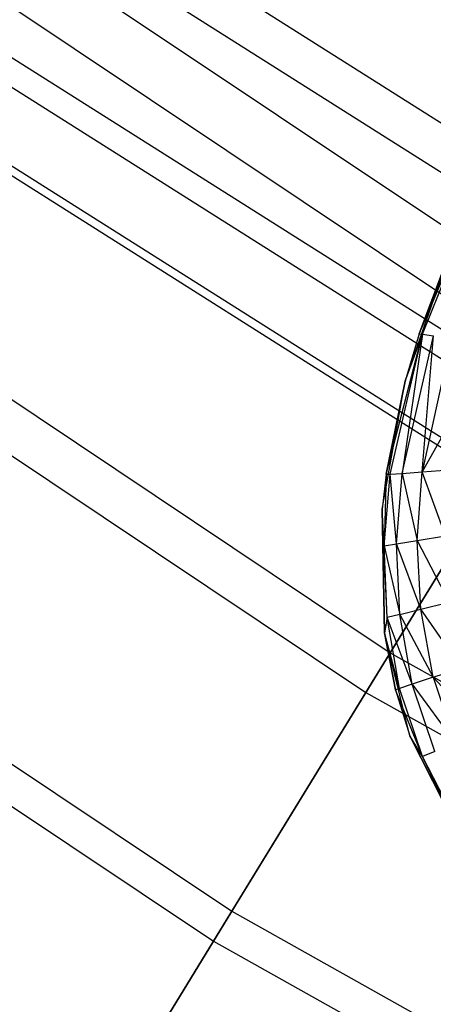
# Model space of a CAD drawing. Extents: x 0.02 to 4.75, y -2.35 to 2.37.
# Tile 5 of 131: x 1.15 to 1.22, y -1.96 to -1.8. Entities that reach past the tile are written whole.
import ezdxf

# ---------------------------------------------------------------- set-up
doc = ezdxf.new("R2010")
doc.units = 0
doc.header["$MEASUREMENT"] = 0
doc.layers.get('0').update_dxf_attribs({"color": 13, "linetype": 'CONTINUOUS'})

# ---------------------------------------------------------------- blocks, each defined once
blk = doc.blocks.new('CTLS_SNOW_BALL_ZWIS_PM_STL')
at = {"color": 0}
for p, q in [((1.10526, -1.75319, 1.9414), (1.2475, -1.84823, 1.9414)), ((1.10526, -1.75319, 1.9414), (1.2475, -1.84823, 1.9414)), ((1.09956, -1.76103, 3.74345), (1.24243, -1.85649, 3.74345)), ((1.09956, -1.76103, 3.74345), (1.24243, -1.85649, 3.74345)), ((1.30332, -1.8656, 2.38528), (1.15596, -1.77241, 2.38528)), ((1.30332, -1.8656, 2.38528), (1.15596, -1.77241, 2.38528)), ((1.29982, -1.87167, 3.28217), (1.15197, -1.77818, 3.28217)), ((1.29982, -1.87167, 3.28217), (1.15197, -1.77818, 3.28217)), ((1.28866, -1.891, 2.56336), (1.1393, -1.79655, 2.56336)), ((1.28866, -1.891, 2.56336), (1.1393, -1.79655, 2.56336)), ((1.28655, -1.89466, 3.10366), (1.1369, -1.80002, 3.10366)), ((1.28655, -1.89466, 3.10366), (1.1369, -1.80002, 3.10366)), ((1.06723, -1.80553, 2.11455), (1.21369, -1.90339, 2.11455)), ((1.06723, -1.80553, 2.11455), (1.21369, -1.90339, 2.11455)), ((1.28095, -1.90435, 2.74317), (1.13054, -1.80923, 2.74317)), ((1.28095, -1.90435, 2.74317), (1.13054, -1.80923, 2.74317)), ((1.28025, -1.90557, 2.92363), (1.12974, -1.81039, 2.92363)), ((1.28025, -1.90557, 2.92363), (1.12974, -1.81039, 2.92363)), ((1.06262, -1.81186, 3.56962), (1.2096, -1.91007, 3.56962)), ((1.06262, -1.81186, 3.56962), (1.2096, -1.91007, 3.56962)), ((1.21855, -1.84974, 48.33112), (1.22813, -1.8274, 48.31945)), ((1.21855, -1.84974, 48.33112), (1.22813, -1.8274, 48.31945)), ((1.21915, -1.84984, 48.3194), (1.22813, -1.8274, 48.31945)), ((1.21915, -1.84984, 48.3194), (1.22813, -1.8274, 48.31945)), ((1.2162, -1.85771, 48.59883), (1.22464, -1.83368, 48.59883)), ((1.2162, -1.85771, 48.59883), (1.22464, -1.83368, 48.59883)), ((1.22464, -1.83368, 48.33112), (1.21855, -1.84974, 48.33112)), ((1.21855, -1.84974, 48.33112), (1.22464, -1.83368, 48.59883)), ((1.21855, -1.84974, 48.33112), (1.22464, -1.83368, 48.59883)), ((1.22464, -1.83368, 48.33112), (1.21855, -1.84974, 48.33112)), ((1.03727, -1.84676, 2.29223), (1.18706, -1.94685, 2.29223)), ((1.03727, -1.84676, 2.29223), (1.18706, -1.94685, 2.29223)), ((1.2475, -1.84823, 1.9414), (1.21369, -1.90339, 2.11455)), ((1.2475, -1.84823, 1.9414), (1.21369, -1.90339, 2.11455)), ((1.21302, -1.87339, 48.33112), (1.21915, -1.84984, 48.3194)), ((1.21302, -1.87339, 48.33112), (1.21915, -1.84984, 48.3194)), ((1.21368, -1.87336, 48.31937), (1.21915, -1.84984, 48.3194)), ((1.21368, -1.87336, 48.31937), (1.21915, -1.84984, 48.3194)), ((1.21915, -1.84984, 48.3194), (1.2157, -1.87323, 48.30769)), ((1.21915, -1.84984, 48.3194), (1.2157, -1.87323, 48.30769)), ((1.2157, -1.87323, 48.30769), (1.22098, -1.85008, 48.30778)), ((1.2157, -1.87323, 48.30769), (1.22098, -1.85008, 48.30778)), ((1.21855, -1.84974, 48.33112), (1.2162, -1.85771, 48.59883)), ((1.21855, -1.84974, 48.33112), (1.2162, -1.85771, 48.33112)), ((1.21855, -1.84974, 48.33112), (1.2162, -1.85771, 48.59883)), ((1.21855, -1.84974, 48.33112), (1.2162, -1.85771, 48.33112)), ((1.2162, -1.85771, 48.33112), (1.21915, -1.84984, 48.3194)), ((1.2162, -1.85771, 48.33112), (1.21915, -1.84984, 48.3194)), ((1.21855, -1.84974, 48.33112), (1.21915, -1.84984, 48.3194)), ((1.21855, -1.84974, 48.33112), (1.21915, -1.84984, 48.3194)), ((1.21907, -1.87296, 48.29626), (1.22098, -1.85008, 48.30778)), ((1.21907, -1.87296, 48.29626), (1.22098, -1.85008, 48.30778)), ((1.22403, -1.85045, 48.2964), (1.21907, -1.87296, 48.29626)), ((1.22403, -1.85045, 48.2964), (1.21907, -1.87296, 48.29626)), ((1.21915, -1.84984, 48.3194), (1.22098, -1.85008, 48.30778)), ((1.21915, -1.84984, 48.3194), (1.22098, -1.85008, 48.30778)), ((1.03379, -1.85154, 3.3914), (1.18397, -1.95189, 3.3914)), ((1.03379, -1.85154, 3.3914), (1.18397, -1.95189, 3.3914)), ((1.2096, -1.91007, 3.56962), (1.24243, -1.85649, 3.74345)), ((1.2096, -1.91007, 3.56962), (1.24243, -1.85649, 3.74345)), ((1.21237, -1.87927, 48.59883), (1.2162, -1.85771, 48.59883)), ((1.21237, -1.87927, 48.59883), (1.2162, -1.85771, 48.59883)), ((1.2162, -1.85771, 48.33112), (1.21302, -1.87339, 48.33112)), ((1.21302, -1.87339, 48.33112), (1.2162, -1.85771, 48.59883)), ((1.21302, -1.87339, 48.33112), (1.2162, -1.85771, 48.59883)), ((1.2162, -1.85771, 48.33112), (1.21302, -1.87339, 48.33112)), ((1.2162, -1.85771, 48.33112), (1.2162, -1.85771, 48.59883)), ((1.2162, -1.85771, 48.33112), (1.2162, -1.85771, 48.59883)), ((1.22544, -1.86166, 48.28535), (1.21907, -1.87296, 48.29626)), ((1.22544, -1.86166, 48.28535), (1.21907, -1.87296, 48.29626)), ((1.21302, -1.87339, 48.33112), (1.21237, -1.87927, 48.59883)), ((1.21302, -1.87339, 48.33112), (1.21237, -1.87927, 48.33112)), ((1.21302, -1.87339, 48.33112), (1.21237, -1.87927, 48.59883)), ((1.21302, -1.87339, 48.33112), (1.21237, -1.87927, 48.33112)), ((1.21271, -1.88541, 48.31936), (1.21368, -1.87336, 48.31937)), ((1.21271, -1.88541, 48.31936), (1.21368, -1.87336, 48.31937)), ((1.21302, -1.87339, 48.33112), (1.21271, -1.88541, 48.31936)), ((1.21302, -1.87339, 48.33112), (1.21271, -1.88541, 48.31936)), ((1.21302, -1.87339, 48.33112), (1.21368, -1.87336, 48.31937)), ((1.21302, -1.87339, 48.33112), (1.21368, -1.87336, 48.31937)), ((1.21368, -1.87336, 48.31937), (1.2157, -1.87323, 48.30769)), ((1.21368, -1.87336, 48.31937), (1.2157, -1.87323, 48.30769)), ((1.21479, -1.88509, 48.30766), (1.21368, -1.87336, 48.31937)), ((1.21479, -1.88509, 48.30766), (1.21368, -1.87336, 48.31937)), ((1.21479, -1.88509, 48.30766), (1.2157, -1.87323, 48.30769)), ((1.21479, -1.88509, 48.30766), (1.2157, -1.87323, 48.30769)), ((1.2157, -1.87323, 48.30769), (1.21907, -1.87296, 48.29626)), ((1.2157, -1.87323, 48.30769), (1.21907, -1.87296, 48.29626)), ((1.2157, -1.87323, 48.30769), (1.21826, -1.8845, 48.29621)), ((1.2157, -1.87323, 48.30769), (1.21826, -1.8845, 48.29621)), ((1.21826, -1.8845, 48.29621), (1.21907, -1.87296, 48.29626)), ((1.21826, -1.8845, 48.29621), (1.21907, -1.87296, 48.29626)), ((1.21907, -1.87296, 48.29626), (1.22365, -1.87261, 48.28527)), ((1.21907, -1.87296, 48.29626), (1.22365, -1.87261, 48.28527)), ((1.22298, -1.88373, 48.28521), (1.21907, -1.87296, 48.29626)), ((1.22298, -1.88373, 48.28521), (1.21907, -1.87296, 48.29626)), ((1.21237, -1.87927, 48.33112), (1.21237, -1.87927, 48.59883)), ((1.21237, -1.87927, 48.33112), (1.21277, -1.90007, 48.33112)), ((1.21277, -1.90007, 48.59883), (1.21237, -1.87927, 48.59883)), ((1.21237, -1.87927, 48.33112), (1.21237, -1.87927, 48.59883)), ((1.21277, -1.90007, 48.59883), (1.21237, -1.87927, 48.59883)), ((1.21271, -1.88541, 48.31936), (1.21237, -1.87927, 48.33112)), ((1.21271, -1.88541, 48.31936), (1.21237, -1.87927, 48.33112)), ((1.21318, -1.89749, 48.31935), (1.21237, -1.87927, 48.33112)), ((1.21318, -1.89749, 48.31935), (1.21237, -1.87927, 48.33112)), ((1.21237, -1.87927, 48.33112), (1.21277, -1.90007, 48.33112)), ((1.21826, -1.8845, 48.29621), (1.22298, -1.88373, 48.28521)), ((1.21826, -1.8845, 48.29621), (1.22298, -1.88373, 48.28521)), ((1.21271, -1.88541, 48.31936), (1.21479, -1.88509, 48.30766)), ((1.21271, -1.88541, 48.31936), (1.21479, -1.88509, 48.30766)), ((1.21271, -1.88541, 48.31936), (1.2153, -1.89697, 48.30764)), ((1.21318, -1.89749, 48.31935), (1.21271, -1.88541, 48.31936)), ((1.21318, -1.89749, 48.31935), (1.21271, -1.88541, 48.31936)), ((1.21271, -1.88541, 48.31936), (1.2153, -1.89697, 48.30764)), ((1.21479, -1.88509, 48.30766), (1.21826, -1.8845, 48.29621)), ((1.21479, -1.88509, 48.30766), (1.21826, -1.8845, 48.29621)), ((1.21883, -1.89608, 48.29618), (1.21479, -1.88509, 48.30766)), ((1.2153, -1.89697, 48.30764), (1.21479, -1.88509, 48.30766)), ((1.21883, -1.89608, 48.29618), (1.21479, -1.88509, 48.30766)), ((1.2153, -1.89697, 48.30764), (1.21479, -1.88509, 48.30766)), ((1.21883, -1.89608, 48.29618), (1.21826, -1.8845, 48.29621)), ((1.21826, -1.8845, 48.29621), (1.22361, -1.89489, 48.28516)), ((1.21883, -1.89608, 48.29618), (1.21826, -1.8845, 48.29621)), ((1.21826, -1.8845, 48.29621), (1.22361, -1.89489, 48.28516)), ((1.21883, -1.89608, 48.29618), (1.22361, -1.89489, 48.28516)), ((1.21883, -1.89608, 48.29618), (1.22361, -1.89489, 48.28516)), ((1.2153, -1.89697, 48.30764), (1.21318, -1.89749, 48.31935)), ((1.2153, -1.89697, 48.30764), (1.21318, -1.89749, 48.31935)), ((1.2153, -1.89697, 48.30764), (1.21883, -1.89608, 48.29618)), ((1.2153, -1.89697, 48.30764), (1.21883, -1.89608, 48.29618)), ((1.2174, -1.90869, 48.30763), (1.2153, -1.89697, 48.30764)), ((1.2153, -1.89697, 48.30764), (1.22093, -1.90751, 48.29616)), ((1.2174, -1.90869, 48.30763), (1.2153, -1.89697, 48.30764)), ((1.2153, -1.89697, 48.30764), (1.22093, -1.90751, 48.29616)), ((1.2257, -1.90591, 48.28513), (1.21883, -1.89608, 48.29618)), ((1.22093, -1.90751, 48.29616), (1.21883, -1.89608, 48.29618)), ((1.2257, -1.90591, 48.28513), (1.21883, -1.89608, 48.29618)), ((1.22093, -1.90751, 48.29616), (1.21883, -1.89608, 48.29618)), ((1.21318, -1.89749, 48.31935), (1.21277, -1.90007, 48.33112)), ((1.21318, -1.89749, 48.31935), (1.21277, -1.90007, 48.33112)), ((1.2174, -1.90869, 48.30763), (1.21318, -1.89749, 48.31935)), ((1.2174, -1.90869, 48.30763), (1.21318, -1.89749, 48.31935)), ((1.21529, -1.90939, 48.31935), (1.21318, -1.89749, 48.31935)), ((1.21529, -1.90939, 48.31935), (1.21318, -1.89749, 48.31935)), ((1.21277, -1.90007, 48.33112), (1.21277, -1.90007, 48.59883)), ((1.21277, -1.90007, 48.33112), (1.21277, -1.90007, 48.59883)), ((1.21277, -1.90007, 48.33112), (1.2146, -1.90961, 48.33112)), ((1.2146, -1.90961, 48.33112), (1.21277, -1.90007, 48.59883)), ((1.2146, -1.90961, 48.33112), (1.21277, -1.90007, 48.59883)), ((1.21698, -1.91736, 48.59883), (1.21277, -1.90007, 48.59883)), ((1.21698, -1.91736, 48.59883), (1.21277, -1.90007, 48.59883)), ((1.21529, -1.90939, 48.31935), (1.21277, -1.90007, 48.33112)), ((1.21529, -1.90939, 48.31935), (1.21277, -1.90007, 48.33112)), ((1.21277, -1.90007, 48.33112), (1.2146, -1.90961, 48.33112)), ((1.21369, -1.90339, 2.11455), (1.18706, -1.94685, 2.29223)), ((1.21369, -1.90339, 2.11455), (1.18706, -1.94685, 2.29223)), ((1.21369, -1.90339, 2.11455), (1.36738, -1.98947, 2.11455)), ((1.21369, -1.90339, 2.11455), (1.36738, -1.98947, 2.11455)), ((1.22093, -1.90751, 48.29616), (1.2257, -1.90591, 48.28513)), ((1.22093, -1.90751, 48.29616), (1.2257, -1.90591, 48.28513)), ((1.2174, -1.90869, 48.30763), (1.21529, -1.90939, 48.31935)), ((1.2174, -1.90869, 48.30763), (1.21529, -1.90939, 48.31935)), ((1.22093, -1.90751, 48.29616), (1.2174, -1.90869, 48.30763)), ((1.22093, -1.90751, 48.29616), (1.2174, -1.90869, 48.30763)), ((1.22119, -1.91998, 48.30762), (1.2174, -1.90869, 48.30763)), ((1.2174, -1.90869, 48.30763), (1.22464, -1.91852, 48.29615)), ((1.2174, -1.90869, 48.30763), (1.22464, -1.91852, 48.29615)), ((1.22119, -1.91998, 48.30762), (1.2174, -1.90869, 48.30763)), ((1.22093, -1.90751, 48.29616), (1.22464, -1.91852, 48.29615)), ((1.22093, -1.90751, 48.29616), (1.22464, -1.91852, 48.29615)), ((1.22093, -1.90751, 48.29616), (1.22932, -1.91655, 48.28513)), ((1.22093, -1.90751, 48.29616), (1.22932, -1.91655, 48.28513)), ((1.18397, -1.95189, 3.3914), (1.2096, -1.91007, 3.56962)), ((1.18397, -1.95189, 3.3914), (1.2096, -1.91007, 3.56962)), ((1.2096, -1.91007, 3.56962), (1.36383, -1.99644, 3.56962)), ((1.2096, -1.91007, 3.56962), (1.36383, -1.99644, 3.56962)), ((1.21529, -1.90939, 48.31935), (1.2146, -1.90961, 48.33112)), ((1.21529, -1.90939, 48.31935), (1.2146, -1.90961, 48.33112)), ((1.2146, -1.90961, 48.33112), (1.21698, -1.91736, 48.59883)), ((1.2146, -1.90961, 48.33112), (1.21698, -1.91736, 48.33112)), ((1.2146, -1.90961, 48.33112), (1.21698, -1.91736, 48.59883)), ((1.21913, -1.92085, 48.31935), (1.2146, -1.90961, 48.33112)), ((1.21913, -1.92085, 48.31935), (1.2146, -1.90961, 48.33112)), ((1.2146, -1.90961, 48.33112), (1.21698, -1.91736, 48.33112)), ((1.21913, -1.92085, 48.31935), (1.21529, -1.90939, 48.31935)), ((1.21913, -1.92085, 48.31935), (1.21529, -1.90939, 48.31935)), ((1.21698, -1.91736, 48.33112), (1.21698, -1.91736, 48.59883)), ((1.21698, -1.91736, 48.33112), (1.22561, -1.93438, 48.33112)), ((1.22561, -1.93438, 48.59883), (1.21698, -1.91736, 48.59883)), ((1.21698, -1.91736, 48.33112), (1.21698, -1.91736, 48.59883)), ((1.22561, -1.93438, 48.59883), (1.21698, -1.91736, 48.59883)), ((1.21913, -1.92085, 48.31935), (1.21698, -1.91736, 48.33112)), ((1.21698, -1.91736, 48.33112), (1.22561, -1.93438, 48.33112)), ((1.21913, -1.92085, 48.31935), (1.21698, -1.91736, 48.33112)), ((1.22119, -1.91998, 48.30762), (1.21913, -1.92085, 48.31935)), ((1.22119, -1.91998, 48.30762), (1.21913, -1.92085, 48.31935)), ((1.22468, -1.93158, 48.31935), (1.21913, -1.92085, 48.31935)), ((1.22468, -1.93158, 48.31935), (1.21913, -1.92085, 48.31935)), ((1.22561, -1.93438, 48.33112), (1.21913, -1.92085, 48.31935)), ((1.22561, -1.93438, 48.33112), (1.21913, -1.92085, 48.31935)), ((1.18706, -1.94685, 2.29223), (1.16778, -1.97832, 2.47335)), ((1.18706, -1.94685, 2.29223), (1.16778, -1.97832, 2.47335)), ((1.18706, -1.94685, 2.29223), (1.34425, -2.03488, 2.29223)), ((1.18706, -1.94685, 2.29223), (1.34425, -2.03488, 2.29223)), ((1.16571, -1.9817, 3.20989), (1.18397, -1.95189, 3.3914)), ((1.16571, -1.9817, 3.20989), (1.18397, -1.95189, 3.3914)), ((1.18397, -1.95189, 3.3914), (1.34156, -2.04014, 3.3914)), ((1.18397, -1.95189, 3.3914), (1.34156, -2.04014, 3.3914))]:
    blk.add_line(p, q, dxfattribs=at)

msp = doc.modelspace()

# ---------------------------------------------------------------- block references
at = {"color": 0}
msp.add_blockref('CTLS_SNOW_BALL_ZWIS_PM_STL', (0, 0), dxfattribs=at)

doc.saveas('drawing.dxf')
